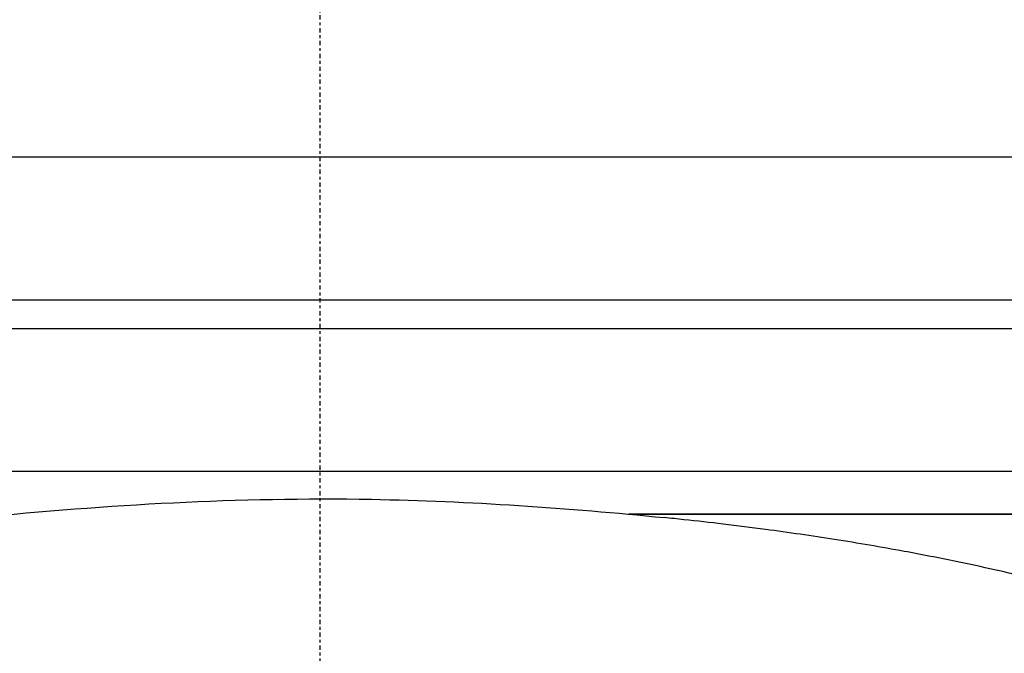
# Model space of a CAD drawing. Header units: millimetres. Extents: x 0 to 4378, y 0 to 2376.
# Tile 198 of 256: x 2204 to 2239, y 834 to 856. Entities that reach past the tile are written whole.
import ezdxf

# ---------------------------------------------------------------- set-up
doc = ezdxf.new("R2010")
doc.units = ezdxf.units.MM
doc.header["$LTSCALE"] = 0.2
doc.linetypes.add('CENTER2', pattern=[1.125, 0.75, -0.125, 0.125, -0.125])
doc.layers.add('02_Center Line', color=1, linetype='CENTER2')

# ---------------------------------------------------------------- blocks, each defined once
blk = doc.blocks.new('A$C8e57dc05')
for p, q in [((-59, 249.4), (59, 249.4)), ((-59, 244.4), (59, 244.4)), ((-59, 243.4), (59, 243.4)), ((-59, 238.4), (59, 238.4)), ((-59, 238.4), (59, 238.4)), ((59, 236.9), (10.815, 236.9)), ((10.815, 236.9), (59, 236.9))]:
    blk.add_line(p, q)
for points, knots in [([(-11.97, 236.781), (-7.484, 237.235), (-2.799, 237.504), (5.231, 237.358), (8.701, 237.119), (12.044, 236.781)], [0, 0, 0, 0, 1.380802, 1.380802, 2.409742, 2.409742, 2.409742, 2.409742]), ([(27.445, 233.981), (26.632, 234.214), (25.79, 234.436), (24.061, 234.857), (23.174, 235.056), (21.667, 235.367), (21.06, 235.486), (19.646, 235.746), (18.832, 235.885), (17.212, 236.14), (16.405, 236.257), (15.102, 236.431), (14.607, 236.493), (13.656, 236.607), (13.199, 236.659), (12.509, 236.733), (12.277, 236.757), (12.044, 236.781)], [0.000001, 0.000001, 0.000001, 0.000001, 0.329785, 0.329785, 0.655784, 0.655784, 0.869551, 0.869551, 1.1471, 1.1471, 1.413768, 1.413768, 1.572185, 1.572185, 1.716378, 1.716378, 1.789039, 1.789039, 1.789039, 1.789039])]:
    blk.add_open_spline(points, degree=3, knots=knots)
at = {"layer": '02_Center Line'}
blk.add_line((0, 1153.006), (0, -16.53), dxfattribs=at)

msp = doc.modelspace()

# ---------------------------------------------------------------- block references
msp.add_blockref('A$C8e57dc05', (2214.674, 602.257))

doc.saveas('drawing.dxf')
